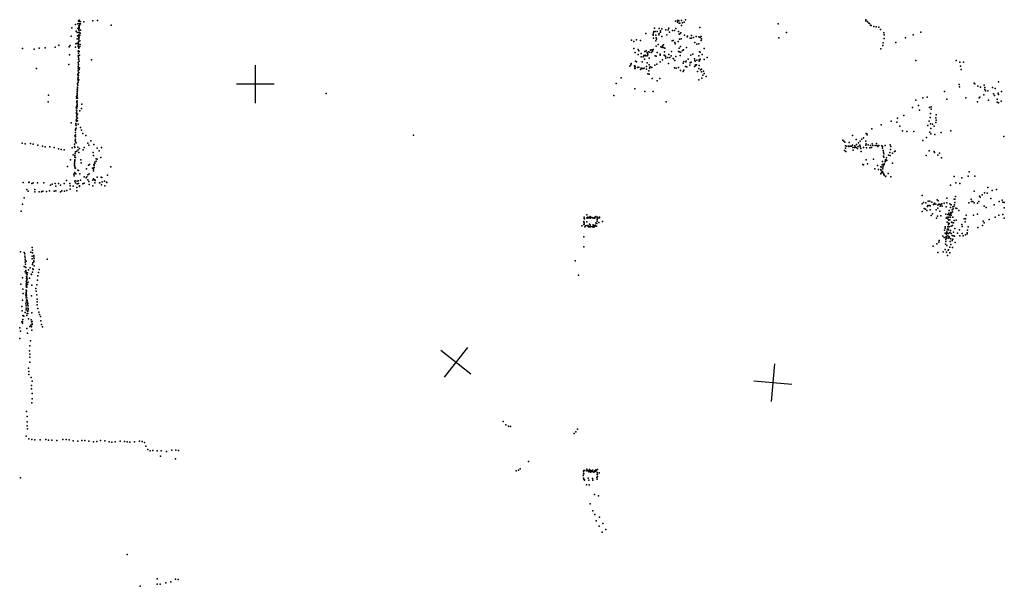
# Model space of a CAD drawing. Header units: millimetres. Extents: x -28413 to 52712, y -42191 to 56778.
# Tile 36 of 70: x -11381 to -981, y 11961 to 17940. Entities that reach past the tile are written whole.
import ezdxf

# ---------------------------------------------------------------- set-up
doc = ezdxf.new("R2010")
doc.units = ezdxf.units.MM
doc.layers.add('P', color=9, linetype='Continuous')
doc.layers.add('PANOS', color=10, linetype='Continuous')

msp = doc.modelspace()

# ---------------------------------------------------------------- linework, layer by layer
at = {"layer": 'P'}
for p in [(-10790, 17889), (-10767, 17896), (-10759, 17925), (-10758, 17926), (-10754, 17934), (-10754, 17899), (-10752, 17925), (-10750, 17898), (-10740, 17896), (-10738, 17920), (-10703, 17917), (-10607, 17929), (-10558, 17932), (-4454, 17924), (-4433, 17931), (-4433, 17915), (-4420, 17933), (-4419, 17928), (-4414, 17904), (-4407, 17903), (-4391, 17931), (-4381, 17907), (-4362, 17914), (-4347, 17940), (-3371, 17898), (-2444, 17939), (-2444, 17929), (-2427, 17920), (-2425, 17918), (-2413, 17903), (-2404, 17901), (-10832, 17853), (-10783, 17819), (-10774, 17804), (-10767, 17848), (-10758, 17875), (-10756, 17832), (-10755, 17857), (-10755, 17838), (-10755, 17828), (-10755, 17805), (-10754, 17809), (-10753, 17852), (-10753, 17802), (-10752, 17861), (-10749, 17880), (-10748, 17804), (-10742, 17799), (-10737, 17831), (-10416, 17882), (-4769, 17794), (-4690, 17785), (-4685, 17802), (-4682, 17815), (-4676, 17851), (-4669, 17816), (-4649, 17814), (-4628, 17847), (-4628, 17796), (-4614, 17821), (-4614, 17807), (-4597, 17842), (-4555, 17832), (-4532, 17834), (-4525, 17852), (-4518, 17808), (-4484, 17825), (-4464, 17825), (-4451, 17849), (-4423, 17816), (-4415, 17788), (-4406, 17794), (-4399, 17802), (-4392, 17880), (-4198, 17858), (-3281, 17804), (-2393, 17882), (-2389, 17878), (-2360, 17870), (-2334, 17866), (-2307, 17861), (-2289, 17837), (-2254, 17802), (-1864, 17810), (-10838, 17767), (-10788, 17685), (-10773, 17739), (-10773, 17691), (-10771, 17770), (-10761, 17689), (-10759, 17711), (-10759, 17693), (-10759, 17682), (-10758, 17713), (-10757, 17733), (-10756, 17782), (-10756, 17778), (-10756, 17767), (-10756, 17757), (-10755, 17740), (-10753, 17755), (-10745, 17777), (-10745, 17716), (-10744, 17680), (-4918, 17724), (-4894, 17711), (-4866, 17729), (-4822, 17722), (-4690, 17777), (-4685, 17745), (-4663, 17776), (-4661, 17716), (-4658, 17747), (-4653, 17734), (-4631, 17779), (-4598, 17762), (-4545, 17781), (-4488, 17716), (-4479, 17720), (-4462, 17698), (-4459, 17684), (-4425, 17710), (-4413, 17736), (-4395, 17738), (-4359, 17778), (-4331, 17761), (-4329, 17765), (-4300, 17744), (-4286, 17774), (-4286, 17746), (-4263, 17751), (-4249, 17701), (-4235, 17763), (-4229, 17683), (-4209, 17759), (-4206, 17686), (-4194, 17751), (-4184, 17762), (-4182, 17721), (-4178, 17738), (-3362, 17750), (-2261, 17697), (-2251, 17742), (-2250, 17780), (-2127, 17698), (-2024, 17747), (-1943, 17780), (-11351, 17636), (-11227, 17630), (-11174, 17639), (-11113, 17643), (-11006, 17650), (-10966, 17672), (-10859, 17653), (-10848, 17668), (-10791, 17652), (-10764, 17608), (-10763, 17672), (-10763, 17656), (-10760, 17611), (-10760, 17587), (-10758, 17638), (-10757, 17645), (-10753, 17605), (-10746, 17658), (-4895, 17635), (-4880, 17594), (-4850, 17625), (-4843, 17611), (-4816, 17585), (-4777, 17606), (-4764, 17611), (-4755, 17593), (-4750, 17585), (-4746, 17576), (-4735, 17602), (-4731, 17596), (-4719, 17619), (-4711, 17595), (-4705, 17623), (-4697, 17605), (-4693, 17618), (-4689, 17624), (-4659, 17661), (-4646, 17594), (-4637, 17677), (-4617, 17578), (-4610, 17655), (-4596, 17647), (-4593, 17663), (-4582, 17645), (-4580, 17676), (-4570, 17600), (-4567, 17638), (-4497, 17606), (-4422, 17605), (-4415, 17640), (-4412, 17600), (-4400, 17657), (-4397, 17597), (-4380, 17614), (-4369, 17621), (-4339, 17647), (-4271, 17577), (-4200, 17602), (-4192, 17597), (-4152, 17637), (-2286, 17631), (-2265, 17669), (-10856, 17568), (-10765, 17558), (-10763, 17488), (-10761, 17521), (-10760, 17564), (-10760, 17544), (-10757, 17526), (-10754, 17504), (-10748, 17565), (-10624, 17517), (-4922, 17479), (-4876, 17504), (-4867, 17494), (-4850, 17573), (-4815, 17550), (-4806, 17494), (-4795, 17550), (-4788, 17564), (-4780, 17524), (-4776, 17560), (-4775, 17567), (-4756, 17558), (-4754, 17484), (-4749, 17561), (-4731, 17533), (-4669, 17558), (-4658, 17556), (-4616, 17566), (-4615, 17497), (-4591, 17518), (-4573, 17566), (-4566, 17562), (-4561, 17552), (-4557, 17534), (-4534, 17542), (-4529, 17478), (-4523, 17574), (-4515, 17542), (-4501, 17558), (-4479, 17531), (-4476, 17528), (-4460, 17511), (-4452, 17552), (-4403, 17562), (-4374, 17481), (-4367, 17499), (-4346, 17496), (-4341, 17501), (-4322, 17525), (-4299, 17485), (-4291, 17565), (-4289, 17491), (-4254, 17527), (-4249, 17508), (-4245, 17503), (-4228, 17512), (-4209, 17558), (-4204, 17516), (-4204, 17503), (-4201, 17510), (-4195, 17522), (-4172, 17572), (-4152, 17520), (-4120, 17541), (-1914, 17511), (-1488, 17510), (-1452, 17493), (-1411, 17492), (-11202, 17426), (-10863, 17467), (-10765, 17422), (-10764, 17372), (-10763, 17445), (-10762, 17399), (-10761, 17471), (-10761, 17463), (-10761, 17433), (-10758, 17383), (-10754, 17414), (-10751, 17433), (-4937, 17449), (-4927, 17465), (-4886, 17453), (-4885, 17439), (-4883, 17425), (-4880, 17424), (-4879, 17450), (-4857, 17436), (-4841, 17438), (-4822, 17413), (-4818, 17427), (-4812, 17424), (-4804, 17425), (-4795, 17426), (-4786, 17428), (-4760, 17446), (-4759, 17418), (-4747, 17370), (-4734, 17402), (-4732, 17464), (-4729, 17429), (-4726, 17438), (-4717, 17441), (-4703, 17437), (-4673, 17459), (-4650, 17470), (-4464, 17431), (-4448, 17430), (-4424, 17436), (-4402, 17403), (-4374, 17392), (-4366, 17409), (-4348, 17447), (-4335, 17442), (-4304, 17460), (-4252, 17445), (-4242, 17463), (-4242, 17454), (-4232, 17465), (-4220, 17392), (-4208, 17424), (-4205, 17458), (-4190, 17412), (-4181, 17419), (-4180, 17391), (-4158, 17396), (-4150, 17373), (-1443, 17449), (-1435, 17416), (-10772, 17265), (-10771, 17267), (-10767, 17361), (-10767, 17311), (-10765, 17280), (-10764, 17346), (-10764, 17323), (-10764, 17300), (-10763, 17331), (-10763, 17281), (-10760, 17352), (-10757, 17306), (-5080, 17266), (-5028, 17325), (-4731, 17364), (-4699, 17318), (-4649, 17296), (-4618, 17321), (-4208, 17306), (-4175, 17323), (-4164, 17356), (-4130, 17340), (-1301, 17272), (-1043, 17284), (-10775, 17203), (-10774, 17183), (-10774, 17179), (-10773, 17160), (-10771, 17209), (-10770, 17226), (-10770, 17189), (-10769, 17229), (-10768, 17249), (-10766, 17249), (-8144, 17160), (-4885, 17209), (-4777, 17182), (-4689, 17182), (-1613, 17181), (-1457, 17256), (-1454, 17230), (-1292, 17262), (-1261, 17237), (-1233, 17229), (-1194, 17251), (-1187, 17225), (-1186, 17203), (-1179, 17190), (-1155, 17189), (-1104, 17224), (-1077, 17215), (-1047, 17165), (-1012, 17182), (-11081, 17073), (-11075, 17145), (-10781, 17131), (-10781, 17111), (-10779, 17079), (-10778, 17071), (-10775, 17148), (-10774, 17137), (-10774, 17118), (-10774, 17084), (-10774, 17061), (-10771, 17111), (-5104, 17139), (-4551, 17073), (-1914, 17092), (-1843, 17115), (-1796, 17124), (-1587, 17103), (-1386, 17115), (-1264, 17075), (-1246, 17116), (-1239, 17122), (-1198, 17148), (-1147, 17092), (-1096, 17158), (-1083, 17141), (-1056, 17100), (-1055, 17069), (-1044, 17062), (-1041, 17151), (-1013, 17079), (-10783, 17010), (-10781, 17023), (-10780, 16984), (-10780, 16960), (-10777, 16979), (-10776, 17005), (-10775, 17038), (-10774, 17045), (-10773, 17023), (-10747, 16979), (-10728, 17002), (-10725, 17049), (-1952, 17014), (-1888, 17036), (-1878, 16987), (-1770, 17012), (-1753, 17020), (-1752, 16997), (-10839, 16853), (-10783, 16879), (-10782, 16915), (-10781, 16868), (-10780, 16950), (-10780, 16892), (-10779, 16943), (-10776, 16925), (-10772, 16942), (-10771, 16902), (-10770, 16872), (-2177, 16870), (-2117, 16858), (-2110, 16900), (-2043, 16929), (-1774, 16869), (-1765, 16908), (-1759, 16950), (-1706, 16854), (-1705, 16905), (-1702, 16879), (-1701, 16937), (-10791, 16785), (-10790, 16775), (-10790, 16750), (-10788, 16845), (-10787, 16832), (-10786, 16822), (-10786, 16797), (-10764, 16839), (-10737, 16803), (-10727, 16776), (-2380, 16788), (-2280, 16832), (-2084, 16816), (-2055, 16769), (-2011, 16759), (-1935, 16761), (-1789, 16822), (-1767, 16754), (-1759, 16841), (-1757, 16791), (-1741, 16838), (-1722, 16818), (-1648, 16750), (-1545, 16768), (-10797, 16715), (-10794, 16665), (-10792, 16652), (-10791, 16703), (-10791, 16678), (-10790, 16725), (-10715, 16739), (-10681, 16719), (-10629, 16661), (-7222, 16723), (-2687, 16669), (-2675, 16659), (-2665, 16646), (-2621, 16643), (-2583, 16718), (-2544, 16676), (-2520, 16641), (-2503, 16660), (-2487, 16678), (-2467, 16693), (-2442, 16660), (-2440, 16739), (-2434, 16737), (-2428, 16725), (-1840, 16664), (-1802, 16698), (-1758, 16737), (-1715, 16729), (-985, 16707), (-11354, 16638), (-11322, 16631), (-11268, 16633), (-11237, 16626), (-11188, 16616), (-11140, 16605), (-11112, 16597), (-11063, 16599), (-11016, 16590), (-10971, 16579), (-10942, 16572), (-10910, 16566), (-10827, 16589), (-10802, 16601), (-10801, 16627), (-10799, 16591), (-10792, 16547), (-10783, 16639), (-10778, 16554), (-10766, 16595), (-10765, 16566), (-10757, 16539), (-10750, 16582), (-10709, 16566), (-10700, 16592), (-10660, 16637), (-10651, 16617), (-10605, 16538), (-10597, 16622), (-10562, 16583), (-10540, 16558), (-10516, 16591), (-2670, 16559), (-2659, 16586), (-2657, 16609), (-2655, 16550), (-2645, 16604), (-2622, 16604), (-2622, 16601), (-2610, 16605), (-2596, 16605), (-2584, 16617), (-2581, 16590), (-2576, 16562), (-2565, 16591), (-2561, 16609), (-2556, 16599), (-2547, 16591), (-2542, 16623), (-2530, 16581), (-2524, 16601), (-2508, 16616), (-2504, 16605), (-2504, 16600), (-2495, 16581), (-2493, 16550), (-2470, 16591), (-2443, 16615), (-2439, 16630), (-2438, 16588), (-2418, 16618), (-2403, 16588), (-2395, 16612), (-2383, 16593), (-2375, 16631), (-2369, 16612), (-2344, 16611), (-2331, 16632), (-2328, 16612), (-2316, 16603), (-2306, 16614), (-2276, 16610), (-2268, 16603), (-2267, 16585), (-2262, 16561), (-2257, 16541), (-2240, 16612), (-2189, 16539), (-2185, 16619), (-2183, 16571), (-2180, 16602), (-2142, 16550), (-2135, 16554), (-1773, 16558), (-1722, 16551), (-1717, 16539), (-10843, 16462), (-10816, 16513), (-10802, 16436), (-10799, 16488), (-10799, 16448), (-10797, 16508), (-10797, 16462), (-10797, 16449), (-10796, 16528), (-10793, 16485), (-10734, 16463), (-10600, 16508), (-10589, 16435), (-10573, 16448), (-10572, 16471), (-10563, 16470), (-10525, 16487), (-2439, 16460), (-2361, 16468), (-2268, 16443), (-2256, 16499), (-2254, 16488), (-2253, 16526), (-2238, 16447), (-2238, 16440), (-2235, 16463), (-2229, 16462), (-2226, 16481), (-2223, 16455), (-2205, 16510), (-2188, 16508), (-2161, 16531), (-1805, 16506), (-1682, 16509), (-1666, 16532), (-1645, 16482), (-10875, 16390), (-10802, 16408), (-10802, 16401), (-10801, 16424), (-10800, 16389), (-10797, 16329), (-10796, 16374), (-10790, 16373), (-10767, 16353), (-10760, 16350), (-10733, 16431), (-10675, 16366), (-10653, 16405), (-10644, 16412), (-10612, 16374), (-10606, 16375), (-10603, 16344), (-10601, 16362), (-10597, 16411), (-10594, 16400), (-10594, 16380), (-10586, 16422), (-10417, 16388), (-2475, 16413), (-2470, 16408), (-2427, 16419), (-2347, 16366), (-2322, 16400), (-2310, 16359), (-2286, 16387), (-2285, 16358), (-2280, 16350), (-2275, 16385), (-2270, 16409), (-2268, 16411), (-2266, 16338), (-2265, 16367), (-2261, 16388), (-2257, 16405), (-2251, 16412), (-2250, 16418), (-2163, 16427), (-1351, 16336), (-11280, 16227), (-10886, 16242), (-10810, 16311), (-10807, 16293), (-10800, 16316), (-10799, 16236), (-10795, 16241), (-10789, 16315), (-10775, 16236), (-10762, 16241), (-10747, 16313), (-10738, 16246), (-10700, 16281), (-10678, 16271), (-10672, 16282), (-10663, 16252), (-10662, 16302), (-10649, 16232), (-10648, 16312), (-10610, 16247), (-10600, 16261), (-10589, 16251), (-10585, 16242), (-10561, 16277), (-10521, 16277), (-10515, 16274), (-10510, 16228), (-10484, 16236), (-10463, 16227), (-10454, 16298), (-2284, 16313), (-2279, 16326), (-2264, 16323), (-2256, 16319), (-2253, 16306), (-2251, 16298), (-2236, 16286), (-2233, 16289), (-2207, 16318), (-2179, 16281), (-1509, 16284), (-1430, 16272), (-1363, 16288), (-1292, 16289), (-11345, 16222), (-11304, 16147), (-11292, 16129), (-11283, 16221), (-11253, 16211), (-11238, 16220), (-11221, 16149), (-11221, 16123), (-11193, 16219), (-11177, 16124), (-11151, 16124), (-11135, 16132), (-11126, 16217), (-11097, 16128), (-11067, 16133), (-11055, 16194), (-11039, 16206), (-11016, 16131), (-11005, 16210), (-11000, 16135), (-10999, 16184), (-10970, 16212), (-10951, 16123), (-10950, 16195), (-10935, 16133), (-10910, 16210), (-10909, 16129), (-10884, 16139), (-10852, 16210), (-10849, 16187), (-10847, 16151), (-10815, 16185), (-10792, 16218), (-10779, 16170), (-10776, 16133), (-10773, 16207), (-10759, 16211), (-10751, 16188), (-10751, 16179), (-10714, 16207), (-10699, 16215), (-10646, 16202), (-10609, 16186), (-10588, 16219), (-10538, 16220), (-10534, 16220), (-10517, 16198), (-10483, 16186), (-10459, 16221), (-1551, 16194), (-1493, 16218), (-1451, 16212), (-1299, 16129), (-1155, 16169), (-1110, 16138), (-1062, 16150), (-11332, 16060), (-1850, 16084), (-1787, 16024), (-1768, 16026), (-1690, 16038), (-1678, 16030), (-1589, 16056), (-1512, 16046), (-1502, 16045), (-1496, 16075), (-1330, 16047), (-1328, 16021), (-1314, 16021), (-1249, 16020), (-1243, 16077), (-1237, 16067), (-1215, 16091), (-1189, 16114), (-1161, 16109), (-1124, 16053), (-1035, 16022), (-1004, 16036), (-11365, 15919), (-11352, 15995), (-1849, 15917), (-1848, 15998), (-1833, 16011), (-1827, 15947), (-1812, 15939), (-1810, 16008), (-1801, 15928), (-1793, 15969), (-1788, 15978), (-1775, 15979), (-1763, 15976), (-1763, 15933), (-1746, 16014), (-1730, 15989), (-1724, 15993), (-1721, 15994), (-1719, 16003), (-1703, 15995), (-1702, 15935), (-1683, 15952), (-1682, 15983), (-1673, 15995), (-1662, 15994), (-1662, 15920), (-1660, 15973), (-1651, 15987), (-1642, 15998), (-1637, 15971), (-1615, 16004), (-1594, 15964), (-1588, 16007), (-1563, 15927), (-1558, 15998), (-1551, 15958), (-1544, 15985), (-1530, 15934), (-1528, 15914), (-1524, 15966), (-1521, 15943), (-1513, 15970), (-1506, 15988), (-1504, 16010), (-1494, 15953), (-1483, 15948), (-1462, 15928), (-1354, 16009), (-1299, 16009), (-1265, 16004), (-1194, 15974), (-1173, 15960), (-1088, 15988), (-997, 16013), (-983, 15954), (-981, 16012), (-5424, 15812), (-5420, 15841), (-5418, 15855), (-5416, 15838), (-5391, 15850), (-5389, 15882), (-5379, 15856), (-5379, 15846), (-5366, 15853), (-5359, 15856), (-5354, 15864), (-5354, 15844), (-5349, 15852), (-5337, 15853), (-5332, 15851), (-5317, 15847), (-5308, 15854), (-5307, 15851), (-5305, 15846), (-5294, 15862), (-5282, 15850), (-5282, 15833), (-5282, 15815), (-5281, 15832), (-5278, 15856), (-5275, 15846), (-5258, 15856), (-5257, 15849), (-5224, 15809), (-1754, 15875), (-1740, 15890), (-1698, 15847), (-1685, 15867), (-1650, 15870), (-1600, 15887), (-1594, 15846), (-1584, 15858), (-1576, 15885), (-1576, 15840), (-1570, 15858), (-1567, 15897), (-1566, 15825), (-1564, 15882), (-1562, 15855), (-1557, 15828), (-1556, 15877), (-1549, 15891), (-1548, 15855), (-1545, 15906), (-1545, 15900), (-1542, 15876), (-1538, 15901), (-1524, 15856), (-1510, 15821), (-1489, 15825), (-1404, 15840), (-1390, 15839), (-1383, 15877), (-1308, 15876), (-1265, 15888), (-1204, 15814), (-1141, 15830), (-1079, 15856), (-1040, 15878), (-996, 15884), (-981, 15845), (-5445, 15765), (-5422, 15803), (-5421, 15779), (-5419, 15784), (-5418, 15798), (-5410, 15756), (-5406, 15764), (-5392, 15807), (-5388, 15768), (-5384, 15765), (-5378, 15764), (-5374, 15753), (-5362, 15784), (-5362, 15755), (-5357, 15775), (-5356, 15762), (-5347, 15755), (-5331, 15759), (-5324, 15754), (-5324, 15749), (-5323, 15774), (-5318, 15765), (-5313, 15754), (-5307, 15761), (-5304, 15773), (-5295, 15796), (-5291, 15760), (-5290, 15762), (-5285, 15788), (-5264, 15800), (-1614, 15718), (-1607, 15740), (-1604, 15755), (-1585, 15802), (-1584, 15722), (-1582, 15729), (-1578, 15753), (-1572, 15729), (-1570, 15721), (-1569, 15794), (-1569, 15775), (-1564, 15790), (-1564, 15756), (-1549, 15714), (-1541, 15760), (-1539, 15802), (-1531, 15800), (-1527, 15767), (-1519, 15796), (-1503, 15738), (-1455, 15723), (-1429, 15780), (-1425, 15758), (-1396, 15807), (-1370, 15719), (-1364, 15756), (-1259, 15746), (-1210, 15770), (-1192, 15797), (-5423, 15647), (-1669, 15609), (-1630, 15657), (-1616, 15643), (-1604, 15688), (-1599, 15622), (-1597, 15639), (-1594, 15652), (-1591, 15677), (-1591, 15672), (-1591, 15638), (-1587, 15703), (-1587, 15691), (-1584, 15692), (-1579, 15659), (-1574, 15636), (-1571, 15684), (-1563, 15650), (-1559, 15637), (-1555, 15696), (-1553, 15600), (-1546, 15626), (-1544, 15683), (-1530, 15664), (-1530, 15611), (-1526, 15623), (-1521, 15659), (-1518, 15698), (-1507, 15656), (-1475, 15686), (-1450, 15661), (-1425, 15683), (-1417, 15661), (-1392, 15670), (-1373, 15682), (-1372, 15690), (-11248, 15536), (-11247, 15508), (-5422, 15542), (-1731, 15549), (-1693, 15575), (-1674, 15592), (-1605, 15515), (-1603, 15573), (-1602, 15573), (-1600, 15599), (-1588, 15559), (-1575, 15509), (-1571, 15511), (-1556, 15539), (-1547, 15569), (-1528, 15535), (-1500, 15590), (-11371, 15490), (-11333, 15484), (-11326, 15470), (-11325, 15445), (-11324, 15426), (-11322, 15407), (-11313, 15393), (-11264, 15487), (-11251, 15445), (-11251, 15417), (-11247, 15481), (-11232, 15453), (-11232, 15437), (-11232, 15396), (-11229, 15419), (-11090, 15412), (-5515, 15396), (-1683, 15484), (-1628, 15490), (-1592, 15486), (-1581, 15452), (-1556, 15481), (-11332, 15334), (-11322, 15380), (-11320, 15361), (-11318, 15328), (-11317, 15326), (-11316, 15295), (-11288, 15302), (-11271, 15322), (-11247, 15358), (-11242, 15311), (-11241, 15373), (-11238, 15304), (-11232, 15386), (-11227, 15344), (-11176, 15305), (-11352, 15215), (-11323, 15280), (-11314, 15276), (-11312, 15263), (-11309, 15230), (-11308, 15209), (-11306, 15223), (-11306, 15190), (-11303, 15247), (-11303, 15206), (-11299, 15270), (-11276, 15212), (-11260, 15255), (-11257, 15250), (-11246, 15276), (-11194, 15190), (-11190, 15237), (-11183, 15272), (-5479, 15245), (-11370, 15149), (-11349, 15098), (-11312, 15154), (-11311, 15177), (-11311, 15133), (-11311, 15085), (-11310, 15119), (-11310, 15081), (-11309, 15125), (-11307, 15141), (-11307, 15118), (-11306, 15165), (-11298, 15144), (-11292, 15172), (-11254, 15140), (-11209, 15104), (-11199, 15142), (-11353, 14982), (-11345, 15051), (-11315, 15037), (-11314, 15061), (-11313, 15054), (-11312, 15024), (-11312, 15004), (-11311, 15044), (-11309, 15034), (-11309, 14979), (-11308, 15076), (-11305, 15005), (-11305, 14983), (-11302, 14978), (-11257, 15026), (-11207, 15076), (-11201, 15035), (-11198, 14992), (-11359, 14914), (-11315, 14941), (-11314, 14877), (-11313, 14960), (-11313, 14919), (-11311, 14896), (-11300, 14961), (-11299, 14935), (-11294, 14944), (-11294, 14896), (-11292, 14920), (-11292, 14893), (-11290, 14880), (-11198, 14931), (-11196, 14963), (-11189, 14892), (-11356, 14867), (-11348, 14819), (-11348, 14775), (-11336, 14812), (-11324, 14850), (-11306, 14817), (-11301, 14841), (-11297, 14865), (-11295, 14866), (-11295, 14838), (-11288, 14784), (-11260, 14774), (-11252, 14848), (-11179, 14854), (-11173, 14828), (-11160, 14808), (-11381, 14687), (-11358, 14752), (-11351, 14754), (-11351, 14736), (-11307, 14683), (-11275, 14703), (-11264, 14718), (-11258, 14752), (-11256, 14698), (-11250, 14732), (-11248, 14756), (-11248, 14724), (-11156, 14763), (-11149, 14722), (-11139, 14698), (-11378, 14577), (-11372, 14655), (-11299, 14632), (-11252, 14663), (-11275, 14497), (-11267, 14553), (-11277, 14444), (-11275, 14412), (-11274, 14378), (-11287, 14263), (-11274, 14326), (-11286, 14229), (-11283, 14195), (-11259, 14166), (-11256, 14043), (-11255, 14080), (-11248, 14124), (-11250, 13994), (-11248, 13940), (-11253, 13898), (-11309, 13804), (-11303, 13752), (-11302, 13696), (-11302, 13656), (-6273, 13700), (-6246, 13665), (-6217, 13650), (-6198, 13646), (-11313, 13546), (-11298, 13621), (-5526, 13575), (-5507, 13590), (-5489, 13618), (-11283, 13518), (-11253, 13510), (-11221, 13505), (-11163, 13507), (-11105, 13510), (-11075, 13503), (-11041, 13502), (-10988, 13499), (-10926, 13510), (-10891, 13509), (-10859, 13507), (-10815, 13497), (-10767, 13492), (-10726, 13501), (-10693, 13499), (-10649, 13491), (-10602, 13487), (-10567, 13489), (-10526, 13498), (-10480, 13495), (-10437, 13487), (-10408, 13482), (-10374, 13484), (-10319, 13494), (-10275, 13488), (-10245, 13486), (-10216, 13483), (-10168, 13487), (-10116, 13494), (-10089, 13488), (-10064, 13480), (-10048, 13438), (-10026, 13405), (-10004, 13391), (-9973, 13393), (-9930, 13391), (-9892, 13335), (-9885, 13390), (-9831, 13382), (-9775, 13399), (-9731, 13399), (-9704, 13395), (-9734, 13305), (-6007, 13279), (-11373, 13107), (-6136, 13178), (-6114, 13185), (-6093, 13200), (-5429, 13129), (-5426, 13177), (-5426, 13155), (-5424, 13183), (-5421, 13147), (-5415, 13182), (-5411, 13183), (-5391, 13180), (-5390, 13196), (-5388, 13185), (-5374, 13181), (-5373, 13177), (-5370, 13168), (-5365, 13183), (-5364, 13195), (-5356, 13173), (-5351, 13182), (-5348, 13167), (-5344, 13177), (-5343, 13181), (-5332, 13187), (-5330, 13172), (-5316, 13164), (-5309, 13178), (-5306, 13179), (-5305, 13172), (-5299, 13175), (-5299, 13175), (-5296, 13189), (-5292, 13180), (-5284, 13108), (-5283, 13163), (-5283, 13162), (-5283, 13141), (-5279, 13195), (-5279, 13144), (-5279, 13120), (-5261, 13160), (-5425, 13101), (-5423, 13090), (-5416, 13085), (-5416, 13080), (-5395, 13031), (-5376, 13103), (-5369, 13081), (-5365, 13030), (-5331, 13099), (-5326, 13082), (-5282, 13092), (-5310, 12930), (-5268, 12917), (-5356, 12832), (-5328, 12759), (-5307, 12719), (-5257, 12689), (-5291, 12653), (-5260, 12594), (-5223, 12623), (-5230, 12533), (-5190, 12561), (-10245, 12296), (-10108, 11961), (-9930, 12038), (-9928, 11985), (-9896, 11982), (-9838, 11997), (-9784, 12007), (-9736, 12036), (-9706, 12032)]:
    msp.add_point(p, dxfattribs=at)
at = {"layer": 'PANOS'}
for points in [[(-8892, 17061), (-8892, 17461)], [(-8692, 17261), (-9092, 17261)], [(-6650, 14481), (-6898, 14167)], [(-6617, 14200), (-6931, 14448)], [(-3410, 14308), (-3443, 13910)], [(-3227, 14092), (-3626, 14126)]]:
    msp.add_lwpolyline(points, dxfattribs=at)

doc.saveas('drawing.dxf')
